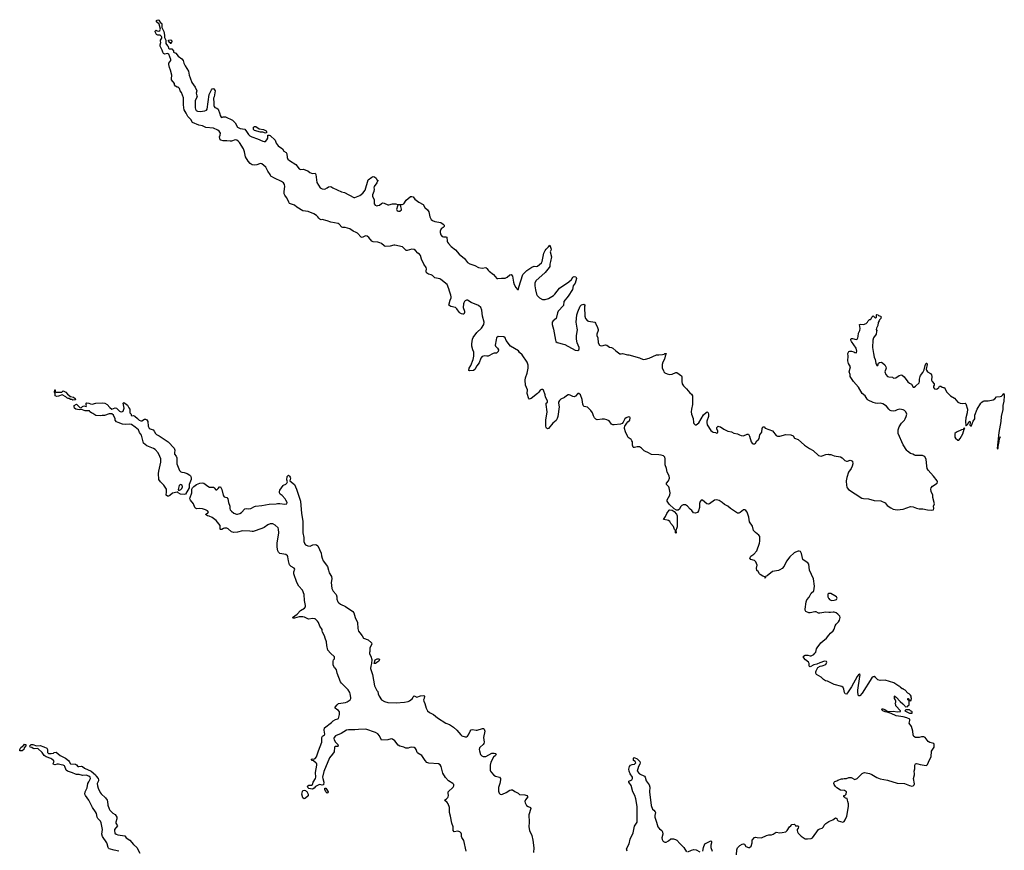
# Model space of a CAD drawing. Header units: inches. Extents: x 2221556 to 2384305, y 723442 to 892241.
# Tile 47 of 53: x 2346630 to 2362899, y 814924 to 828646. Entities that reach past the tile are written whole.
import ezdxf

# ---------------------------------------------------------------- set-up
doc = ezdxf.new("R2010")
doc.units = ezdxf.units.IN
doc.header["$MEASUREMENT"] = 0
for name, color, linetype in [('C3841', 7, 'Continuous'), ('C3842', 7, 'Continuous'), ('C3851', 7, 'Continuous'), ('C3852', 7, 'Continuous'), ('C3861', 7, 'Continuous'), ('C3862', 7, 'Continuous')]:
    doc.layers.add(name, color=color, linetype=linetype)

msp = doc.modelspace()

# ---------------------------------------------------------------- linework, layer by layer
at = {"layer": 'C3841', "color": 6, "elevation": 100}
msp.add_lwpolyline([(2346630, 816568), (2346634, 816590), (2346650, 816625), (2346699, 816661), (2346710, 816678), (2346730, 816671), (2346731, 816650), (2346704, 816616), (2346698, 816590), (2346670, 816570)], close=True, dxfattribs=at)
msp.add_lwpolyline([(2348270, 814911), (2348190, 814925), (2348110, 814950), (2348099, 814959), (2348090, 814973), (2348077, 815030), (2348068, 815050), (2347999, 815150), (2347985, 815190), (2347996, 815270), (2347977, 815377), (2347964, 815404), (2347921, 815450), (2347911, 815470), (2347898, 815530), (2347882, 815562), (2347833, 815630), (2347773, 815753), (2347715, 815830), (2347706, 815850), (2347710, 815890), (2347744, 815956), (2347758, 816030), (2347770, 816058), (2347802, 816110), (2347793, 816133), (2347770, 816150), (2347730, 816165), (2347670, 816160), (2347610, 816179), (2347570, 816177), (2347550, 816182), (2347505, 816205), (2347419, 816230), (2347397, 816250), (2347377, 816310), (2347370, 816319), (2347350, 816329), (2347314, 816334), (2347270, 816349), (2347250, 816349), (2347210, 816337), (2347190, 816344), (2347185, 816350), (2347186, 816370), (2347198, 816390), (2347186, 816410), (2347162, 816430), (2347142, 816442), (2347069, 816470), (2347036, 816490), (2347002, 816542), (2346930, 816604), (2346870, 816603), (2346850, 816607), (2346830, 816621), (2346802, 816630), (2346795, 816650), (2346818, 816670), (2346846, 816674), (2346910, 816651), (2346970, 816656), (2347030, 816633), (2347078, 816610), (2347087, 816590), (2347090, 816542), (2347104, 816524), (2347150, 816523), (2347186, 816530), (2347198, 816542), (2347230, 816545), (2347298, 816490), (2347387, 816447), (2347435, 816410), (2347450, 816390), (2347471, 816351), (2347550, 816345), (2347570, 816336), (2347591, 816311), (2347606, 816306), (2347650, 816313), (2347670, 816306), (2347703, 816283), (2347810, 816229), (2347883, 816170), (2347893, 816150), (2347925, 816110), (2347934, 816090), (2347930, 816070), (2347912, 816030), (2347915, 815990), (2347927, 815950), (2347960, 815880), (2347975, 815855), (2348048, 815790), (2348073, 815750), (2348080, 815730), (2348087, 815670), (2348107, 815610), (2348120, 815590), (2348170, 815540), (2348210, 815516), (2348235, 815470), (2348237, 815443), (2348216, 815390), (2348216, 815370), (2348244, 815330), (2348195, 815270), (2348194, 815250), (2348204, 815210), (2348226, 815190), (2348250, 815181), (2348366, 815166), (2348391, 815130), (2348450, 815089), (2348510, 815020), (2348566, 814970), (2348617, 814877)], dxfattribs=at)
at = {"layer": 'C3842', "color": 6, "elevation": 100}
for points in [[(2350000, 826643), (2349990, 826643), (2349955, 826655), (2349944, 826664), (2349933, 826710), (2349944, 826736), (2349949, 826770), (2349925, 826805), (2349903, 826823), (2349830, 826856), (2349707, 826867), (2349650, 826891), (2349590, 826904), (2349488, 826948), (2349457, 826997), (2349410, 827048), (2349383, 827103), (2349350, 827157), (2349342, 827190), (2349337, 827243), (2349337, 827357), (2349302, 827442), (2349281, 827470), (2349270, 827508), (2349249, 827529), (2349230, 827534), (2349202, 827550), (2349189, 827570), (2349189, 827590), (2349139, 827650), (2349136, 827670), (2349144, 827730), (2349124, 827810), (2349106, 827854), (2349095, 827905), (2349095, 827930), (2349128, 827970), (2349129, 827990), (2349096, 828076), (2349070, 828086), (2349030, 828079), (2349006, 828090), (2348994, 828110), (2348985, 828145), (2348949, 828210), (2348949, 828230), (2348964, 828270), (2348955, 828290), (2348955, 828310), (2348977, 828343), (2348978, 828358), (2348975, 828370), (2348950, 828389), (2348910, 828389), (2348890, 828402), (2348870, 828446), (2348870, 828454), (2348886, 828474), (2348904, 828464), (2348930, 828458), (2348948, 828470), (2348955, 828490), (2348934, 828574), (2348889, 828609), (2348889, 828631), (2348910, 828646), (2348930, 828636), (2348955, 828595), (2348971, 828589), (2348979, 828570), (2348978, 828518), (2349011, 828449), (2349021, 828390), (2349021, 828350), (2349045, 828310), (2349047, 828250), (2349070, 828212), (2349082, 828202), (2349090, 828174), (2349105, 828165), (2349142, 828162), (2349171, 828131), (2349174, 828110), (2349210, 828092), (2349250, 828041), (2349310, 827998), (2349330, 827970), (2349341, 827930), (2349364, 827884), (2349418, 827798), (2349429, 827729), (2349444, 827684), (2349477, 827610), (2349532, 827532), (2349556, 827470), (2349548, 827430), (2349559, 827390), (2349560, 827370), (2349531, 827310), (2349528, 827290), (2349532, 827190), (2349536, 827170), (2349548, 827148), (2349570, 827134), (2349610, 827132), (2349690, 827141), (2349715, 827150), (2349730, 827170), (2349760, 827410), (2349798, 827490), (2349810, 827503), (2349830, 827507), (2349850, 827490), (2349858, 827470), (2349845, 827370), (2349834, 827350), (2349832, 827330), (2349840, 827290), (2349839, 827230), (2349845, 827210), (2349856, 827196), (2349890, 827183), (2349910, 827166), (2349937, 827090), (2349943, 827063), (2349958, 827038), (2349970, 827031), (2349990, 827041), (2350000, 827041)], [(2350000, 820239), (2349970, 820225), (2349950, 820224), (2349945, 820230), (2349942, 820290), (2349875, 820375), (2349810, 820421), (2349763, 820443), (2349735, 820450), (2349699, 820470), (2349741, 820499), (2349749, 820510), (2349733, 820530), (2349698, 820550), (2349650, 820567), (2349609, 820571), (2349550, 820566), (2349534, 820574), (2349525, 820585), (2349502, 820650), (2349450, 820710), (2349443, 820730), (2349446, 820754), (2349476, 820830), (2349477, 820890), (2349487, 820913), (2349505, 820935), (2349550, 820968), (2349608, 820992), (2349650, 820997), (2349672, 820992), (2349739, 820939), (2349764, 820924), (2349830, 820923), (2349846, 820910), (2349870, 820878), (2349890, 820881), (2349910, 820899), (2349930, 820927), (2349950, 820931), (2349970, 820885), (2349991, 820790), (2350000, 820778)]]:
    msp.add_lwpolyline(points, dxfattribs=at)
for points in [[(2349130, 828246), (2349122, 828262), (2349110, 828266), (2349100, 828280), (2349086, 828290), (2349086, 828310), (2349130, 828311), (2349152, 828290), (2349133, 828267)], [(2347233, 822493), (2347327, 822493), (2347350, 822512), (2347390, 822491), (2347419, 822459), (2347470, 822422), (2347518, 822410), (2347545, 822390), (2347550, 822366), (2347510, 822362), (2347490, 822369), (2347470, 822369), (2347450, 822388), (2347430, 822388), (2347410, 822398), (2347393, 822413), (2347330, 822449), (2347270, 822424), (2347243, 822423), (2347218, 822430), (2347218, 822478), (2347207, 822493), (2347208, 822532), (2347214, 822530), (2347218, 822498)], [(2348484, 822104), (2348510, 822105), (2348530, 822096), (2348578, 822058), (2348605, 822030), (2348630, 822019), (2348650, 822021), (2348693, 822047), (2348710, 822048), (2348730, 822036), (2348748, 822010), (2348753, 821930), (2348770, 821900), (2348788, 821888), (2348833, 821870), (2348850, 821850), (2348872, 821812), (2348893, 821793), (2348937, 821770), (2349085, 821670), (2349185, 821570), (2349192, 821532), (2349186, 821490), (2349190, 821470), (2349215, 821435), (2349224, 821410), (2349224, 821310), (2349270, 821199), (2349290, 821179), (2349310, 821169), (2349350, 821164), (2349396, 821150), (2349443, 821123), (2349453, 821113), (2349459, 821099), (2349464, 821070), (2349463, 821050), (2349430, 820970), (2349432, 820910), (2349370, 820810), (2349350, 820802), (2349288, 820810), (2349248, 820830), (2349242, 820842), (2349230, 820842), (2349154, 820826), (2349110, 820787), (2349090, 820773), (2349073, 820773), (2349049, 820789), (2349056, 820844), (2349053, 820893), (2349010, 820956), (2348957, 821010), (2348930, 821050), (2348926, 821150), (2348930, 821190), (2348961, 821339), (2348960, 821390), (2348948, 821430), (2348917, 821490), (2348870, 821547), (2348843, 821563), (2348730, 821605), (2348675, 821650), (2348641, 821781), (2348610, 821829), (2348591, 821871), (2348537, 821917), (2348477, 821957), (2348450, 821962), (2348370, 821960), (2348330, 821965), (2348258, 821990), (2348230, 822005), (2348209, 822030), (2348208, 822050), (2348178, 822110), (2348150, 822135), (2348110, 822135), (2348031, 822109), (2347991, 822109), (2347970, 822101), (2347890, 822108), (2347840, 822140), (2347815, 822150), (2347788, 822170), (2347782, 822182), (2347713, 822187), (2347650, 822204), (2347610, 822199), (2347559, 822210), (2347537, 822230), (2347529, 822250), (2347530, 822272), (2347570, 822294), (2347630, 822232), (2347650, 822238), (2347670, 822258), (2347690, 822265), (2347730, 822254), (2347735, 822270), (2347728, 822288), (2347726, 822310), (2347742, 822318), (2347770, 822313), (2347799, 822299), (2347830, 822294), (2347890, 822312), (2347990, 822319), (2348036, 822310), (2348076, 822290), (2348117, 822237), (2348150, 822214), (2348210, 822233), (2348230, 822230), (2348279, 822179), (2348290, 822173), (2348310, 822170), (2348330, 822174), (2348339, 822181), (2348353, 822210), (2348356, 822230), (2348342, 822310), (2348350, 822322), (2348390, 822297), (2348410, 822279), (2348433, 822233), (2348452, 822210), (2348452, 822150), (2348472, 822130), (2348474, 822110)], [(2349290, 820970), (2349270, 820959), (2349263, 820950), (2349246, 820886), (2349252, 820872), (2349270, 820871), (2349290, 820887), (2349310, 820904), (2349322, 820930), (2349316, 820956)]]:
    msp.add_lwpolyline(points, close=True, dxfattribs=at)
at = {"layer": 'C3851', "color": 6, "elevation": 100}
for points in [[(2354007, 814910), (2353970, 815088), (2353937, 815137), (2353931, 815151), (2353931, 815190), (2353923, 815210), (2353903, 815230), (2353870, 815240), (2353810, 815230), (2353794, 815250), (2353790, 815310), (2353771, 815370), (2353750, 815490), (2353734, 815550), (2353730, 815630), (2353710, 815690), (2353695, 815715), (2353649, 815750), (2353683, 815777), (2353702, 815798), (2353710, 815810), (2353713, 815830), (2353707, 815870), (2353709, 815890), (2353792, 815970), (2353802, 815990), (2353802, 816010), (2353786, 816030), (2353713, 816073), (2353667, 816127), (2353621, 816201), (2353595, 816310), (2353578, 816338), (2353550, 816351), (2353390, 816363), (2353356, 816376), (2353327, 816407), (2353272, 816492), (2353210, 816527), (2353199, 816539), (2353180, 816590), (2353170, 816606), (2353150, 816621), (2353110, 816629), (2353078, 816622), (2353050, 816609), (2353030, 816609), (2353010, 816613), (2352978, 816630), (2352910, 816642), (2352883, 816663), (2352830, 816732), (2352790, 816762), (2352770, 816767), (2352710, 816748), (2352610, 816742), (2352573, 816813), (2352545, 816850), (2352510, 816870), (2352350, 816925), (2352230, 816922), (2352168, 816912), (2352064, 816916), (2352030, 816911), (2351944, 816856), (2351850, 816814), (2351828, 816790), (2351822, 816770), (2351825, 816750), (2351850, 816710), (2351888, 816670), (2351894, 816646), (2351882, 816638), (2351850, 816638), (2351831, 816630), (2351827, 816553), (2351801, 816510), (2351751, 816450), (2351654, 816226), (2351635, 816130), (2351636, 816110), (2351653, 816050), (2351650, 816006), (2351630, 815999), (2351590, 816012), (2351570, 816005), (2351519, 815981), (2351494, 815950), (2351470, 815934), (2351437, 815937), (2351410, 815947), (2351390, 815964), (2351388, 815972), (2351394, 815990), (2351410, 816003), (2351450, 815998), (2351469, 816011), (2351481, 816050), (2351516, 816110), (2351521, 816130), (2351518, 816210), (2351540, 816330), (2351538, 816350), (2351526, 816366), (2351482, 816402), (2351465, 816410), (2351445, 816430), (2351470, 816437), (2351490, 816431), (2351510, 816439), (2351533, 816467), (2351567, 816570), (2351622, 816710), (2351621, 816790), (2351632, 816808), (2351665, 816830), (2351670, 816842), (2351663, 816910), (2351665, 816950), (2351783, 817037), (2351810, 817062), (2351850, 817084), (2351886, 817094), (2351896, 817104), (2351912, 817170), (2351912, 817210), (2351896, 817236), (2351869, 817250), (2351844, 817270), (2351844, 817290), (2351873, 817330), (2351899, 817350), (2352012, 817368), (2352041, 817379), (2352090, 817410), (2352100, 817430), (2352100, 817450), (2352093, 817507), (2352086, 817530), (2352055, 817575), (2351945, 817685), (2351929, 817710), (2351875, 817850), (2351865, 817905), (2351850, 817929), (2351830, 817939), (2351812, 817990), (2351810, 818050), (2351817, 818070), (2351832, 818090), (2351830, 818119), (2351763, 818183), (2351724, 818230), (2351705, 818310), (2351701, 818370), (2351675, 818430), (2351667, 818470), (2351632, 818530), (2351625, 818550), (2351626, 818570), (2351587, 818627), (2351566, 818686), (2351551, 818711), (2351510, 818746), (2351499, 818750), (2351470, 818752), (2351410, 818744), (2351390, 818748), (2351335, 818775), (2351310, 818780), (2351250, 818780), (2351170, 818758), (2351150, 818761), (2351135, 818770), (2351216, 818824), (2351270, 818884), (2351335, 818925), (2351352, 818948), (2351352, 818970), (2351334, 819050), (2351328, 819148), (2351303, 819223), (2351242, 819290), (2351207, 819350), (2351158, 819490), (2351158, 819522), (2351174, 819570), (2351165, 819585), (2351114, 819614), (2351090, 819641), (2351069, 819709), (2351061, 819770), (2351053, 819790), (2351030, 819810), (2350930, 819829), (2350907, 819847), (2350897, 819870), (2350885, 819930), (2350884, 819990), (2350886, 820000)], [(2351334, 820000), (2351336, 819990), (2351351, 819970), (2351393, 819953), (2351430, 819950), (2351475, 819970), (2351510, 819976), (2351533, 819973), (2351555, 819955), (2351612, 819832), (2351614, 819790), (2351625, 819750), (2351647, 819707), (2351716, 819610), (2351731, 819550), (2351746, 819510), (2351784, 819450), (2351785, 819410), (2351774, 819350), (2351786, 819250), (2351807, 819207), (2351859, 819150), (2351870, 819110), (2351871, 819071), (2351885, 819030), (2351901, 819010), (2351930, 818990), (2352011, 818950), (2352136, 818870), (2352151, 818850), (2352172, 818770), (2352210, 818690), (2352218, 818590), (2352230, 818546), (2352250, 818516), (2352290, 818470), (2352309, 818429), (2352390, 818399), (2352445, 818350), (2352446, 818330), (2352416, 818270), (2352416, 818210), (2352408, 818190), (2352408, 818170), (2352433, 818133), (2352446, 818074), (2352445, 818010), (2352430, 817964), (2352427, 817930), (2352458, 817830), (2352490, 817642), (2352530, 817565), (2352547, 817547), (2352551, 817510), (2352568, 817470), (2352610, 817410), (2352660, 817380), (2352710, 817367), (2352850, 817360), (2352990, 817369), (2353050, 817384), (2353070, 817393), (2353119, 817430), (2353130, 817458), (2353150, 817476), (2353190, 817455), (2353250, 817477), (2353310, 817481), (2353317, 817470), (2353313, 817430), (2353304, 817410), (2353307, 817390), (2353326, 817350), (2353345, 817270), (2353370, 817226), (2353402, 817202), (2353470, 817167), (2353534, 817114), (2353670, 817025), (2353730, 817000), (2353797, 816957), (2353852, 816910), (2353918, 816830), (2353936, 816816), (2353990, 816798), (2354010, 816798), (2354030, 816808), (2354047, 816833), (2354072, 816890), (2354090, 816912), (2354110, 816920), (2354170, 816908), (2354190, 816908), (2354276, 816936), (2354296, 816936), (2354307, 816927), (2354314, 816890), (2354293, 816790), (2354304, 816710), (2354300, 816690), (2354288, 816670), (2354240, 816630), (2354230, 816616), (2354224, 816590), (2354226, 816570), (2354246, 816506), (2354266, 816486), (2354290, 816476), (2354330, 816476), (2354430, 816530), (2354472, 816530), (2354490, 816523), (2354503, 816510), (2354491, 816490), (2354459, 816461), (2354417, 816383), (2354405, 816330), (2354406, 816250), (2354410, 816230), (2354423, 816210), (2354466, 816166), (2354491, 816151), (2354556, 816130), (2354572, 816112), (2354575, 816090), (2354566, 816030), (2354541, 815959), (2354543, 815903), (2354550, 815870), (2354570, 815850), (2354590, 815847), (2354610, 815850), (2354670, 815878), (2354730, 815916), (2354750, 815924), (2354770, 815924), (2354810, 815893), (2354865, 815870), (2354890, 815847), (2354978, 815838), (2355012, 815830), (2355025, 815810), (2354990, 815757), (2354978, 815730), (2354980, 815710), (2355006, 815666), (2355030, 815647), (2355070, 815630), (2355075, 815615), (2355043, 815510), (2355049, 815390), (2355043, 815310), (2355053, 815253), (2355090, 815170), (2355106, 815090), (2355123, 814963), (2355121, 814890)], [(2360000, 818855), (2359950, 818859), (2359850, 818843), (2359830, 818844), (2359790, 818862), (2359770, 818866), (2359690, 818845), (2359670, 818848), (2359621, 818870), (2359609, 818890), (2359607, 818910), (2359623, 819030), (2359637, 819063), (2359672, 819108), (2359707, 819170), (2359751, 819209), (2359760, 819290), (2359745, 819410), (2359679, 819550), (2359670, 819650), (2359654, 819674), (2359591, 819711), (2359572, 819730), (2359547, 819830), (2359530, 819859), (2359510, 819867), (2359490, 819867), (2359450, 819852), (2359424, 819836), (2359357, 819770), (2359301, 819699), (2359261, 819619), (2359230, 819582), (2359190, 819555), (2359170, 819547), (2359068, 819532), (2358981, 819459), (2358954, 819450), (2358954, 819430), (2358942, 819422), (2358946, 819430), (2358942, 819442), (2358910, 819453), (2358862, 819482), (2358853, 819490), (2358830, 819529), (2358808, 819548), (2358804, 819584), (2358813, 819633), (2358793, 819690), (2358769, 819710), (2358709, 819730), (2358696, 819750), (2358710, 819782), (2358761, 819819), (2358810, 819870), (2358851, 820000)], [(2360000, 819164), (2359985, 819155), (2359984, 819110), (2359993, 819090), (2360000, 819082)], [(2360000, 817705), (2359976, 817716), (2359945, 817725), (2359910, 817748), (2359870, 817784), (2359795, 817830), (2359782, 817850), (2359782, 817870), (2359789, 817890), (2359818, 817942), (2359854, 817966), (2359890, 817971), (2359948, 817992), (2359966, 818030), (2359962, 818042), (2359930, 818048), (2359850, 818024), (2359802, 817998), (2359750, 817989), (2359690, 817953), (2359679, 817959), (2359673, 817970), (2359675, 818010), (2359665, 818030), (2359616, 818070), (2359578, 818110), (2359579, 818130), (2359610, 818150), (2359650, 818148), (2359690, 818135), (2359710, 818137), (2359750, 818161), (2359770, 818179), (2359782, 818198), (2359795, 818250), (2359805, 818270), (2359869, 818351), (2359899, 818381), (2359962, 818430), (2360000, 818478)], [(2356666, 814910), (2356655, 814950), (2356699, 815030), (2356716, 815110), (2356767, 815213), (2356790, 815322), (2356835, 815390), (2356832, 815648), (2356812, 815772), (2356792, 815830), (2356760, 815890), (2356733, 815993), (2356697, 816050), (2356692, 816068), (2356736, 816084), (2356745, 816090), (2356757, 816110), (2356755, 816135), (2356717, 816190), (2356698, 816230), (2356694, 816266), (2356704, 816310), (2356722, 816330), (2356750, 816341), (2356790, 816348), (2356809, 816370), (2356799, 816390), (2356774, 816410), (2356774, 816446), (2356785, 816455), (2356830, 816435), (2356862, 816410), (2356877, 816390), (2356882, 816370), (2356875, 816345), (2356855, 816310), (2356831, 816230), (2356871, 816190), (2356951, 816150), (2356965, 816130), (2356979, 816070), (2357030, 816005), (2357040, 815970), (2357035, 815890), (2357063, 815663), (2357085, 815605), (2357110, 815586), (2357130, 815562), (2357133, 815550), (2357122, 815498), (2357123, 815470), (2357153, 815390), (2357174, 815314), (2357199, 815279), (2357239, 815250), (2357252, 815232), (2357255, 815190), (2357241, 815130), (2357244, 815104), (2357259, 815079), (2357270, 815067), (2357290, 815058), (2357310, 815059), (2357350, 815078), (2357390, 815111), (2357430, 815114), (2357465, 815105), (2357490, 815090), (2357539, 815039), (2357602, 814970), (2357650, 814901)], [(2358473, 814847), (2358478, 814930), (2358490, 814966), (2358530, 815002), (2358570, 815028), (2358590, 815031), (2358607, 815027), (2358630, 814988), (2358670, 814971), (2358690, 814971), (2358715, 814990), (2358734, 815050), (2358735, 815090), (2358770, 815138), (2358790, 815143), (2358816, 815136), (2358889, 815131), (2358970, 815171), (2359010, 815178), (2359050, 815178), (2359078, 815190), (2359130, 815225), (2359190, 815211), (2359230, 815216), (2359290, 815231), (2359310, 815251), (2359349, 815310), (2359372, 815328), (2359390, 815351), (2359430, 815354), (2359438, 815350), (2359451, 815331), (2359491, 815331), (2359496, 815310), (2359491, 815290), (2359478, 815270), (2359478, 815250), (2359481, 815230), (2359491, 815210), (2359540, 815160), (2359573, 815133), (2359610, 815116), (2359647, 815113), (2359710, 815119), (2359730, 815131), (2359830, 815268), (2359850, 815279), (2359891, 815289), (2359909, 815310), (2359923, 815337), (2359950, 815365), (2360000, 815398)], [(2357919, 814910), (2357930, 814970), (2357953, 815030), (2357962, 815038), (2358050, 815079), (2358061, 815070), (2358060, 815050), (2358048, 815010), (2358051, 814969), (2358070, 814910)], [(2357670, 814899), (2357730, 814928), (2357770, 814937), (2357810, 814931), (2357870, 814898)]]:
    msp.add_lwpolyline(points, dxfattribs=at)
for points in [[(2352510, 818009), (2352489, 818010), (2352490, 818034), (2352504, 818070), (2352538, 818090), (2352572, 818090), (2352576, 818070), (2352565, 818050), (2352531, 818029)], [(2351330, 815774), (2351310, 815789), (2351292, 815850), (2351302, 815898), (2351310, 815910), (2351330, 815916), (2351352, 815912), (2351363, 815903), (2351373, 815893), (2351396, 815850), (2351394, 815826), (2351350, 815786)], [(2351710, 815869), (2351690, 815889), (2351670, 815929), (2351670, 815952), (2351690, 815951), (2351726, 815890), (2351724, 815876)]]:
    msp.add_lwpolyline(points, close=True, dxfattribs=at)
at = {"layer": 'C3852', "color": 6, "elevation": 100}
for points in [[(2350000, 827041), (2350030, 827041), (2350144, 826984), (2350190, 826942), (2350230, 826870), (2350272, 826848), (2350350, 826839), (2350380, 826800), (2350411, 826750), (2350431, 826730), (2350467, 826710), (2350558, 826678), (2350650, 826639), (2350670, 826633), (2350690, 826635), (2350716, 826664), (2350728, 826690), (2350730, 826736), (2350750, 826740), (2350770, 826735), (2350850, 826654), (2350868, 826608), (2350903, 826563), (2350970, 826513), (2350995, 826475), (2351033, 826450), (2351043, 826430), (2351048, 826370), (2351062, 826342), (2351090, 826318), (2351190, 826256), (2351250, 826181), (2351270, 826171), (2351315, 826175), (2351390, 826151), (2351422, 826122), (2351450, 826110), (2351470, 826105), (2351511, 826110), (2351524, 826090), (2351537, 825957), (2351592, 825870), (2351630, 825851), (2351670, 825847), (2351710, 825866), (2351735, 825885), (2351770, 825890), (2351806, 825866), (2351945, 825805), (2351997, 825790), (2352149, 825711), (2352170, 825711), (2352250, 825740), (2352300, 825780), (2352336, 825830), (2352390, 825998), (2352450, 826044), (2352470, 826054), (2352491, 826051), (2352518, 826030), (2352530, 826002), (2352552, 825990), (2352542, 825978), (2352533, 825950), (2352488, 825890), (2352483, 825870), (2352488, 825848), (2352484, 825810), (2352457, 825750), (2352457, 825730), (2352485, 825670), (2352486, 825606), (2352502, 825582), (2352530, 825571), (2352550, 825574), (2352576, 825584), (2352610, 825611), (2352630, 825618), (2352650, 825616), (2352710, 825587), (2352730, 825587), (2352790, 825606), (2352844, 825604), (2352870, 825594), (2352950, 825591), (2352975, 825605), (2353016, 825664), (2353081, 825719), (2353090, 825725), (2353110, 825727), (2353130, 825717), (2353160, 825680), (2353226, 825630), (2353295, 825595), (2353326, 825546), (2353370, 825505), (2353388, 825470), (2353405, 825390), (2353430, 825345), (2353450, 825330), (2353490, 825312), (2353590, 825297), (2353628, 825270), (2353642, 825250), (2353641, 825230), (2353626, 825214), (2353593, 825190), (2353578, 825150), (2353577, 825130), (2353589, 825090), (2353610, 825065), (2353630, 825057), (2353670, 825060), (2353690, 825051), (2353694, 824990), (2353701, 824970), (2353715, 824950), (2353761, 824901), (2353830, 824843), (2353891, 824771), (2353980, 824700), (2354030, 824637), (2354070, 824615), (2354150, 824584), (2354210, 824550), (2354270, 824543), (2354330, 824552), (2354350, 824537), (2354368, 824508), (2354387, 824490), (2354459, 824439), (2354512, 824372), (2354530, 824368), (2354590, 824377), (2354650, 824375), (2354684, 824390), (2354730, 824433), (2354750, 824434), (2354770, 824410), (2354789, 824310), (2354802, 824270), (2354830, 824221), (2354854, 824190), (2354871, 824190), (2354876, 824230), (2354946, 824434), (2355010, 824502), (2355090, 824557), (2355128, 824572), (2355170, 824568), (2355186, 824574), (2355253, 824630), (2355262, 824650), (2355290, 824791), (2355310, 824831), (2355330, 824856), (2355369, 824891), (2355390, 824922), (2355410, 824854), (2355407, 824833), (2355397, 824810), (2355416, 824730), (2355403, 824650), (2355391, 824610), (2355388, 824570), (2355378, 824550), (2355310, 824470), (2355157, 824330), (2355144, 824296), (2355142, 824250), (2355150, 824182), (2355168, 824110), (2355181, 824090), (2355219, 824050), (2355270, 824022), (2355310, 824024), (2355370, 824039), (2355451, 824089), (2355472, 824110), (2355548, 824210), (2355703, 824317), (2355746, 824354), (2355770, 824391), (2355790, 824406), (2355817, 824397), (2355826, 824386), (2355831, 824370), (2355808, 824292), (2355773, 824250), (2355764, 824190), (2355690, 824076), (2355622, 823990), (2355616, 823924), (2355529, 823831), (2355516, 823804), (2355502, 823730), (2355493, 823710), (2355442, 823670), (2355428, 823650), (2355427, 823610), (2355452, 823532), (2355483, 823350), (2355490, 823330), (2355510, 823313), (2355530, 823305), (2355593, 823293), (2355638, 823278), (2355810, 823187), (2355850, 823183), (2355868, 823192), (2355876, 823210), (2355872, 823228), (2355839, 823310), (2355828, 823370), (2355828, 823430), (2355844, 823524), (2355843, 823550), (2355826, 823650), (2355828, 823710), (2355837, 823770), (2355850, 823821), (2355890, 823915), (2355910, 823936), (2355950, 823945), (2355971, 823931), (2355964, 823916), (2355964, 823896), (2355969, 823750), (2355980, 823710), (2356011, 823670), (2356030, 823663), (2356131, 823650), (2356146, 823630), (2356179, 823559), (2356189, 823530), (2356189, 823510), (2356166, 823450), (2356166, 823430), (2356180, 823390), (2356190, 823305), (2356210, 823271), (2356223, 823263), (2356250, 823257), (2356310, 823275), (2356330, 823271), (2356375, 823235), (2356410, 823231), (2356430, 823221), (2356478, 823178), (2356548, 823128), (2356570, 823126), (2356590, 823131), (2356670, 823107), (2356694, 823110), (2356870, 823062), (2356930, 823033), (2356970, 823036), (2357030, 823055), (2357150, 823107), (2357190, 823107), (2357250, 823116), (2357277, 823123), (2357290, 823133), (2357310, 823131), (2357294, 823086), (2357284, 823036), (2357255, 822990), (2357245, 822950), (2357247, 822890), (2357267, 822850), (2357271, 822830), (2357292, 822810), (2357330, 822795), (2357370, 822787), (2357410, 822791), (2357470, 822815), (2357490, 822816), (2357563, 822763), (2357570, 822752), (2357569, 822669), (2357577, 822630), (2357600, 822600), (2357650, 822550), (2357703, 822483), (2357730, 822459), (2357744, 822430), (2357749, 822290), (2357730, 822210), (2357726, 822166), (2357731, 822129), (2357756, 822056), (2357764, 821990), (2357770, 821975), (2357790, 821951), (2357810, 821954), (2357850, 821987), (2357930, 822119), (2357970, 822155), (2357990, 822167), (2358007, 822150), (2358013, 822130), (2358012, 822088), (2357986, 822014), (2357983, 821990), (2357990, 821951), (2358050, 821861), (2358070, 821841), (2358090, 821831), (2358127, 821827), (2358150, 821818), (2358159, 821821), (2358168, 821830), (2358168, 821850), (2358149, 821889), (2358149, 821910), (2358170, 821932), (2358184, 821924), (2358210, 821918), (2358263, 821883), (2358330, 821851), (2358390, 821835), (2358430, 821817), (2358490, 821807), (2358526, 821786), (2358550, 821777), (2358590, 821773), (2358650, 821799), (2358670, 821797), (2358690, 821766), (2358718, 821670), (2358730, 821651), (2358750, 821640), (2358770, 821641), (2358789, 821650), (2358812, 821688), (2358836, 821710), (2358846, 821730), (2358859, 821790), (2358892, 821830), (2358899, 821890), (2358910, 821922), (2358930, 821918), (2358950, 821899), (2359070, 821855), (2359130, 821778), (2359150, 821765), (2359190, 821767), (2359290, 821795), (2359370, 821787), (2359412, 821770), (2359432, 821732), (2359490, 821711), (2359596, 821616), (2359682, 821562), (2359740, 821530), (2359830, 821449), (2359870, 821438), (2359890, 821441), (2359950, 821464), (2359990, 821466), (2360000, 821465)], [(2358851, 820000), (2358861, 820030), (2358859, 820110), (2358845, 820130), (2358790, 820173), (2358756, 820210), (2358740, 820280), (2358690, 820349), (2358680, 820430), (2358650, 820510), (2358630, 820540), (2358610, 820551), (2358590, 820550), (2358535, 820505), (2358510, 820495), (2358490, 820496), (2358373, 820573), (2358330, 820610), (2358275, 820635), (2358235, 820670), (2358190, 820701), (2358150, 820713), (2358110, 820709), (2358030, 820649), (2358010, 820643), (2357986, 820650), (2357910, 820709), (2357890, 820709), (2357874, 820686), (2357865, 820655), (2357861, 820590), (2357845, 820530), (2357830, 820507), (2357790, 820492), (2357762, 820502), (2357737, 820537), (2357710, 820559), (2357662, 820610), (2357630, 820630), (2357590, 820631), (2357570, 820621), (2357550, 820598), (2357530, 820560), (2357510, 820542), (2357485, 820545), (2357444, 820564), (2357363, 820643), (2357328, 820690), (2357327, 820714), (2357371, 820789), (2357376, 820830), (2357363, 820910), (2357353, 820930), (2357318, 820970), (2357316, 820990), (2357351, 821029), (2357368, 821070), (2357360, 821110), (2357330, 821170), (2357317, 821230), (2357297, 821290), (2357296, 821390), (2357290, 821418), (2357270, 821440), (2357230, 821454), (2357190, 821460), (2357070, 821463), (2357010, 821496), (2356970, 821510), (2356950, 821521), (2356904, 821570), (2356870, 821589), (2356830, 821590), (2356790, 821579), (2356770, 821579), (2356764, 821584), (2356757, 821617), (2356754, 821670), (2356747, 821690), (2356731, 821711), (2356685, 821745), (2356670, 821765), (2356637, 821837), (2356623, 821890), (2356623, 821910), (2356629, 821930), (2356659, 821981), (2356676, 822004), (2356710, 822032), (2356717, 822070), (2356710, 822078), (2356690, 822085), (2356649, 822070), (2356629, 822050), (2356603, 821997), (2356585, 821975), (2356556, 821964), (2356450, 821951), (2356430, 821954), (2356410, 821964), (2356370, 822017), (2356330, 822034), (2356290, 822045), (2356252, 822048), (2356170, 822036), (2356150, 822046), (2356127, 822070), (2356110, 822099), (2356093, 822153), (2356069, 822190), (2356010, 822243), (2355956, 822256), (2355945, 822265), (2355933, 822293), (2355924, 822370), (2355895, 822450), (2355871, 822471), (2355850, 822471), (2355813, 822427), (2355790, 822417), (2355770, 822420), (2355725, 822445), (2355710, 822450), (2355690, 822448), (2355666, 822434), (2355630, 822405), (2355570, 822376), (2355550, 822356), (2355535, 822330), (2355533, 822310), (2355541, 822250), (2355521, 822090), (2355510, 822055), (2355493, 822027), (2355440, 821980), (2355370, 821893), (2355350, 821889), (2355337, 821897), (2355327, 821907), (2355321, 821930), (2355326, 822030), (2355345, 822170), (2355329, 822291), (2355331, 822309), (2355349, 822330), (2355352, 822350), (2355317, 822410), (2355310, 822450), (2355286, 822526), (2355270, 822539), (2355250, 822539), (2355230, 822525), (2355208, 822492), (2355183, 822470), (2355079, 822390), (2355050, 822379), (2355044, 822384), (2355016, 822470), (2355021, 822530), (2354990, 822610), (2354981, 822690), (2354986, 822730), (2355016, 822804), (2355030, 822890), (2355030, 822938), (2355016, 822990), (2354931, 823111), (2354889, 823150), (2354870, 823175), (2354739, 823250), (2354670, 823349), (2354650, 823389), (2354630, 823409), (2354534, 823410), (2354510, 823389), (2354501, 823359), (2354487, 823267), (2354491, 823250), (2354522, 823222), (2354541, 823190), (2354535, 823165), (2354510, 823138), (2354470, 823135), (2354454, 823130), (2354370, 823089), (2354350, 823086), (2354310, 823093), (2354270, 823081), (2354250, 823053), (2354224, 822976), (2354183, 822930), (2354150, 822869), (2354128, 822852), (2354064, 822844), (2354050, 822848), (2354059, 822890), (2354086, 822934), (2354123, 823030), (2354134, 823090), (2354131, 823151), (2354115, 823190), (2354100, 823250), (2354100, 823290), (2354111, 823370), (2354123, 823397), (2354183, 823477), (2354259, 823550), (2354301, 823610), (2354303, 823650), (2354276, 823750), (2354268, 823850), (2354250, 823890), (2354210, 823922), (2354090, 823975), (2354030, 824015), (2354010, 824014), (2353990, 824003), (2353980, 823990), (2353969, 823971), (2353964, 823950), (2353960, 823890), (2353979, 823830), (2353980, 823810), (2353974, 823790), (2353970, 823784), (2353950, 823783), (2353930, 823787), (2353910, 823798), (2353890, 823815), (2353851, 823871), (2353830, 823890), (2353755, 823910), (2353722, 823930), (2353743, 824010), (2353759, 824050), (2353760, 824070), (2353756, 824096), (2353730, 824162), (2353722, 824202), (2353695, 824270), (2353590, 824352), (2353570, 824363), (2353490, 824381), (2353450, 824418), (2353430, 824429), (2353383, 824443), (2353350, 824465), (2353345, 824490), (2353351, 824530), (2353348, 824550), (2353306, 824606), (2353268, 824690), (2353254, 824750), (2353236, 824770), (2353207, 824790), (2353170, 824832), (2353147, 824847), (2353110, 824853), (2353030, 824831), (2353014, 824834), (2352953, 824893), (2352830, 824919), (2352810, 824919), (2352750, 824905), (2352670, 824901), (2352650, 824909), (2352608, 824948), (2352581, 824961), (2352550, 824970), (2352470, 824974), (2352447, 824987), (2352401, 825050), (2352370, 825070), (2352350, 825073), (2352330, 825070), (2352290, 825050), (2352270, 825055), (2352210, 825120), (2352190, 825132), (2352140, 825150), (2352084, 825190), (2352010, 825215), (2351970, 825212), (2351950, 825216), (2351910, 825270), (2351890, 825280), (2351770, 825302), (2351710, 825325), (2351630, 825343), (2351610, 825341), (2351590, 825349), (2351570, 825367), (2351556, 825390), (2351534, 825414), (2351490, 825440), (2351395, 825475), (2351308, 825488), (2351210, 825550), (2351170, 825583), (2351090, 825610), (2351075, 825630), (2351063, 825670), (2351039, 825710), (2351009, 825749), (2350999, 825770), (2350998, 825810), (2351012, 825892), (2351006, 825926), (2350991, 825951), (2350955, 825975), (2350838, 826030), (2350782, 826062), (2350773, 826073), (2350769, 826090), (2350730, 826141), (2350696, 826210), (2350630, 826263), (2350610, 826270), (2350590, 826267), (2350548, 826250), (2350510, 826244), (2350470, 826251), (2350439, 826270), (2350405, 826310), (2350361, 826381), (2350345, 826465), (2350328, 826510), (2350260, 826620), (2350242, 826642), (2350218, 826658), (2350190, 826662), (2350130, 826642), (2350110, 826640), (2350054, 826646), (2350000, 826643)], [(2350000, 820778), (2350010, 820766), (2350050, 820751), (2350068, 820728), (2350080, 820670), (2350104, 820610), (2350102, 820570), (2350110, 820550), (2350130, 820525), (2350170, 820496), (2350210, 820480), (2350230, 820479), (2350270, 820488), (2350296, 820504), (2350350, 820565), (2350370, 820571), (2350410, 820566), (2350450, 820571), (2350510, 820606), (2350526, 820610), (2350630, 820618), (2350750, 820644), (2350870, 820650), (2350890, 820656), (2350930, 820656), (2351010, 820641), (2351046, 820650), (2351048, 820670), (2351026, 820706), (2351017, 820730), (2350968, 820788), (2350935, 820810), (2350924, 820830), (2350925, 820845), (2350930, 820872), (2350982, 820950), (2350990, 820958), (2351030, 820975), (2351045, 820990), (2351055, 821010), (2351043, 821043), (2351050, 821101), (2351070, 821119), (2351090, 821103), (2351099, 821090), (2351102, 821070), (2351091, 821030), (2351170, 820965), (2351205, 820890), (2351269, 820690), (2351287, 820490), (2351310, 820362), (2351308, 820168), (2351323, 820090), (2351327, 820027), (2351334, 820000)], [(2350886, 820000), (2350914, 820170), (2350908, 820230), (2350900, 820250), (2350850, 820296), (2350815, 820315), (2350790, 820319), (2350770, 820316), (2350730, 820299), (2350670, 820258), (2350630, 820238), (2350490, 820192), (2350470, 820189), (2350430, 820198), (2350310, 820201), (2350230, 820180), (2350170, 820174), (2350130, 820186), (2350074, 820234), (2350050, 820244), (2350030, 820248), (2350015, 820245), (2350000, 820239)]]:
    msp.add_lwpolyline(points, dxfattribs=at)
for points in [[(2350690, 826770), (2350650, 826786), (2350610, 826790), (2350510, 826814), (2350492, 826832), (2350492, 826870), (2350510, 826884), (2350530, 826880), (2350585, 826845), (2350657, 826830), (2350690, 826817), (2350703, 826810), (2350712, 826788), (2350704, 826776)], [(2352890, 825586), (2352878, 825582), (2352870, 825566), (2352856, 825510), (2352865, 825490), (2352870, 825487), (2352890, 825481), (2352910, 825484), (2352936, 825504), (2352938, 825518), (2352922, 825582)], [(2357470, 820162), (2357465, 820170), (2357468, 820208), (2357450, 820226), (2357433, 820273), (2357390, 820321), (2357370, 820354), (2357351, 820371), (2357330, 820380), (2357270, 820390), (2357300, 820440), (2357322, 820490), (2357359, 820541), (2357370, 820550), (2357410, 820544), (2357444, 820524), (2357480, 820480), (2357493, 820450), (2357494, 820270), (2357490, 820249), (2357471, 820210), (2357476, 820170)]]:
    msp.add_lwpolyline(points, close=True, dxfattribs=at)
at = {"layer": 'C3861', "color": 6, "elevation": 100}
for points in [[(2360000, 819082), (2360011, 819070), (2360030, 819058), (2360050, 819053), (2360085, 819055), (2360110, 819063), (2360124, 819070), (2360137, 819090), (2360124, 819110), (2360098, 819130), (2360030, 819166), (2360010, 819169), (2360000, 819164)], [(2360000, 818478), (2360028, 818512), (2360069, 818551), (2360085, 818575), (2360102, 818630), (2360120, 818660), (2360160, 818700), (2360175, 818725), (2360183, 818750), (2360184, 818770), (2360179, 818790), (2360150, 818825), (2360119, 818850), (2360090, 818860), (2360070, 818861), (2360028, 818852), (2360000, 818855)], [(2360000, 815398), (2360010, 815405), (2360068, 815430), (2360110, 815458), (2360130, 815452), (2360138, 815430), (2360151, 815411), (2360230, 815391), (2360250, 815398), (2360270, 815426), (2360294, 815490), (2360323, 815650), (2360324, 815690), (2360315, 815730), (2360306, 815750), (2360302, 815782), (2360267, 815787), (2360262, 815802), (2360248, 815810), (2360249, 815831), (2360270, 815834), (2360288, 815852), (2360289, 815890), (2360258, 815910), (2360190, 815915), (2360130, 815958), (2360110, 815978), (2360087, 816013), (2360082, 816030), (2360085, 816050), (2360099, 816061), (2360129, 816071), (2360150, 816085), (2360210, 816105), (2360230, 816105), (2360251, 816111), (2360290, 816111), (2360330, 816125), (2360370, 816125), (2360430, 816096), (2360470, 816111), (2360550, 816193), (2360570, 816204), (2360590, 816207), (2360670, 816193), (2360710, 816179), (2360790, 816128), (2360850, 816103), (2360970, 816084), (2361130, 816035), (2361250, 816030), (2361330, 815996), (2361370, 815986), (2361390, 815987), (2361410, 816005), (2361415, 816025), (2361397, 816110), (2361416, 816170), (2361417, 816190), (2361409, 816230), (2361419, 816270), (2361422, 816330), (2361429, 816350), (2361450, 816356), (2361470, 816355), (2361510, 816343), (2361610, 816327), (2361618, 816330), (2361630, 816342), (2361660, 816420), (2361689, 816470), (2361698, 816561), (2361737, 816630), (2361740, 816670), (2361732, 816690), (2361666, 816706), (2361643, 816723), (2361590, 816787), (2361570, 816799), (2361530, 816801), (2361490, 816790), (2361450, 816787), (2361429, 816790), (2361405, 816805), (2361395, 816830), (2361387, 816890), (2361367, 816967), (2361326, 817026), (2361337, 817070), (2361336, 817090), (2361290, 817114), (2361230, 817131), (2361110, 817145), (2361030, 817185), (2360981, 817201), (2360930, 817210), (2360890, 817227), (2360869, 817250), (2360880, 817260), (2360890, 817261), (2360922, 817250), (2360965, 817225), (2361000, 817220), (2361070, 817221), (2361130, 817212), (2361182, 817218), (2361186, 817230), (2361106, 817310), (2361106, 817330), (2361098, 817350), (2361106, 817370), (2361106, 817390), (2361096, 817416), (2361086, 817430), (2361086, 817470), (2361090, 817474), (2361098, 817458), (2361110, 817454), (2361180, 817380), (2361224, 817344), (2361253, 817313), (2361258, 817298), (2361270, 817294), (2361302, 817298), (2361307, 817313), (2361326, 817330), (2361326, 817390), (2361322, 817402), (2361306, 817410), (2361306, 817434), (2361313, 817433), (2361318, 817418), (2361333, 817413), (2361338, 817398), (2361350, 817394), (2361362, 817398), (2361366, 817430), (2361358, 817450), (2361358, 817470), (2361350, 817486), (2361326, 817510), (2361302, 817522), (2361258, 817570), (2361238, 817578), (2361226, 817590), (2361212, 817592), (2361179, 817619), (2361172, 817630), (2361156, 817636), (2361109, 817670), (2361072, 817690), (2360930, 817735), (2360850, 817729), (2360810, 817738), (2360770, 817781), (2360750, 817793), (2360730, 817789), (2360708, 817772), (2360550, 817522), (2360510, 817477), (2360490, 817477), (2360479, 817530), (2360479, 817570), (2360513, 817793), (2360515, 817815), (2360510, 817839), (2360507, 817833), (2360490, 817823), (2360470, 817794), (2360375, 817625), (2360310, 817524), (2360290, 817504), (2360270, 817508), (2360260, 817530), (2360247, 817587), (2360234, 817614), (2360214, 817630), (2360090, 817665), (2360000, 817705)]]:
    msp.add_lwpolyline(points, dxfattribs=at)
msp.add_lwpolyline([(2361330, 817246), (2361270, 817246), (2361254, 817230), (2361334, 817190), (2361370, 817187), (2361378, 817190), (2361378, 817210), (2361370, 817218), (2361347, 817227)], close=True, dxfattribs=at)
at = {"layer": 'C3862', "color": 6, "elevation": 100}
msp.add_lwpolyline([(2360000, 821465), (2360030, 821462), (2360090, 821443), (2360190, 821424), (2360217, 821410), (2360263, 821363), (2360290, 821353), (2360310, 821353), (2360350, 821367), (2360370, 821363), (2360390, 821351), (2360394, 821310), (2360384, 821270), (2360367, 821230), (2360327, 821170), (2360296, 821084), (2360287, 821030), (2360290, 820950), (2360295, 820930), (2360303, 820910), (2360324, 820884), (2360543, 820743), (2360570, 820735), (2360654, 820730), (2360750, 820705), (2360860, 820700), (2360930, 820666), (2360963, 820623), (2361021, 820581), (2361061, 820561), (2361093, 820553), (2361130, 820548), (2361230, 820560), (2361350, 820604), (2361390, 820599), (2361450, 820575), (2361490, 820567), (2361550, 820568), (2361630, 820548), (2361690, 820541), (2361728, 820550), (2361734, 820570), (2361728, 820610), (2361746, 820650), (2361719, 820750), (2361715, 820790), (2361689, 820849), (2361682, 820890), (2361688, 820910), (2361710, 820941), (2361789, 820990), (2361794, 821010), (2361788, 821030), (2361730, 821107), (2361643, 821203), (2361626, 821230), (2361616, 821270), (2361607, 821387), (2361583, 821423), (2361570, 821436), (2361547, 821447), (2361430, 821449), (2361414, 821454), (2361389, 821469), (2361350, 821481), (2361300, 821520), (2361289, 821530), (2361225, 821625), (2361144, 821810), (2361144, 821870), (2361162, 821918), (2361202, 821978), (2361250, 822031), (2361263, 822050), (2361278, 822090), (2361287, 822130), (2361270, 822166), (2361250, 822190), (2361230, 822201), (2361170, 822210), (2361130, 822202), (2361096, 822184), (2361070, 822177), (2361030, 822183), (2361014, 822190), (2360991, 822210), (2360950, 822262), (2360890, 822301), (2360850, 822310), (2360810, 822307), (2360768, 822312), (2360730, 822323), (2360650, 822360), (2360630, 822378), (2360600, 822430), (2360550, 822473), (2360490, 822573), (2360409, 822670), (2360354, 822750), (2360350, 822786), (2360335, 822830), (2360359, 822910), (2360325, 822965), (2360316, 822990), (2360313, 823013), (2360319, 823090), (2360315, 823130), (2360330, 823162), (2360349, 823171), (2360374, 823170), (2360410, 823158), (2360430, 823146), (2360450, 823142), (2360458, 823150), (2360462, 823170), (2360450, 823218), (2360374, 823330), (2360364, 823350), (2360362, 823370), (2360370, 823378), (2360390, 823381), (2360450, 823361), (2360470, 823371), (2360481, 823390), (2360485, 823410), (2360489, 823470), (2360509, 823510), (2360517, 823543), (2360508, 823612), (2360530, 823618), (2360571, 823611), (2360615, 823625), (2360639, 823650), (2360650, 823672), (2360669, 823691), (2360687, 823693), (2360698, 823702), (2360708, 823730), (2360730, 823752), (2360770, 823714), (2360786, 823730), (2360786, 823770), (2360790, 823774), (2360813, 823773), (2360818, 823758), (2360854, 823750), (2360872, 823730), (2360860, 823720), (2360856, 823710), (2360834, 823686), (2360830, 823669), (2360814, 823646), (2360807, 823593), (2360785, 823550), (2360782, 823530), (2360791, 823510), (2360785, 823495), (2360779, 823450), (2360739, 823390), (2360725, 823350), (2360720, 823230), (2360740, 823130), (2360746, 823070), (2360763, 823030), (2360776, 822970), (2360790, 822934), (2360810, 822934), (2360822, 822970), (2360838, 822982), (2360870, 822986), (2360893, 822973), (2360925, 822945), (2360943, 822910), (2360946, 822890), (2360926, 822830), (2360943, 822783), (2360970, 822752), (2360990, 822746), (2361050, 822742), (2361070, 822726), (2361107, 822727), (2361164, 822770), (2361199, 822779), (2361210, 822774), (2361244, 822744), (2361303, 822663), (2361330, 822642), (2361364, 822624), (2361390, 822574), (2361394, 822574), (2361410, 822578), (2361430, 822591), (2361490, 822646), (2361500, 822670), (2361499, 822710), (2361506, 822754), (2361512, 822768), (2361550, 822816), (2361577, 822863), (2361590, 822931), (2361610, 822970), (2361614, 822970), (2361622, 822962), (2361623, 822950), (2361610, 822870), (2361614, 822854), (2361629, 822829), (2361680, 822800), (2361697, 822777), (2361702, 822750), (2361696, 822690), (2361707, 822670), (2361741, 822630), (2361738, 822610), (2361727, 822590), (2361731, 822570), (2361745, 822550), (2361770, 822544), (2361790, 822547), (2361815, 822570), (2361830, 822591), (2361850, 822591), (2361870, 822578), (2361890, 822571), (2361910, 822571), (2361925, 822530), (2361950, 822493), (2362010, 822430), (2362073, 822393), (2362131, 822330), (2362170, 822310), (2362214, 822306), (2362250, 822311), (2362261, 822301), (2362289, 822210), (2362284, 822150), (2362262, 822070), (2362257, 822010), (2362264, 821944), (2362270, 821934), (2362297, 821963), (2362310, 822002), (2362330, 822014), (2362336, 821990), (2362331, 821950), (2362338, 821938), (2362350, 821931), (2362370, 821971), (2362384, 822016), (2362410, 822050), (2362412, 822110), (2362448, 822210), (2362510, 822311), (2362529, 822330), (2362550, 822346), (2362566, 822350), (2362630, 822351), (2362716, 822364), (2362740, 822380), (2362770, 822415), (2362830, 822419), (2362850, 822425), (2362874, 822446), (2362890, 822470), (2362898, 822450), (2362899, 822430), (2362890, 822342), (2362877, 822270), (2362872, 822208), (2362846, 822090), (2362841, 822010), (2362809, 821829), (2362783, 821563), (2362790, 821559), (2362795, 821575), (2362802, 821638), (2362810, 821645), (2362819, 821721), (2362833, 821758)], dxfattribs=at)
msp.add_lwpolyline([(2362236, 821896), (2362227, 821890), (2362224, 821876), (2362190, 821870), (2362106, 821834), (2362081, 821810), (2362081, 821750), (2362090, 821733), (2362130, 821699), (2362150, 821700), (2362172, 821728), (2362216, 821804), (2362236, 821884), (2362246, 821890)], close=True, dxfattribs=at)

doc.saveas('drawing.dxf')
